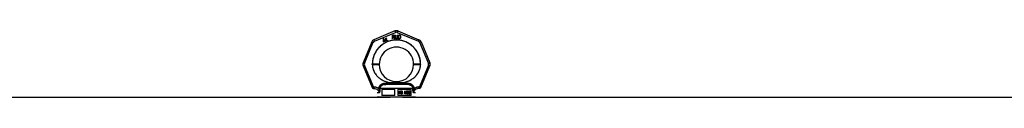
# Model space of a CAD drawing. Header units: millimetres. Extents: x 0 to 420, y 0 to 297.
# Tile 17 of 34: x 87 to 120.43, y 248.73 to 250.99. Entities that reach past the tile are written whole.
import ezdxf

# ---------------------------------------------------------------- set-up
doc = ezdxf.new("R2010")
doc.units = ezdxf.units.MM
doc.header["$LTSCALE"] = 23.1
doc.layers.get('0').update_dxf_attribs({"linetype": 'CONTINUOUS'})
doc.layers.add('001-M31079-X02', color=7, linetype='CONTINUOUS')

msp = doc.modelspace()

# ---------------------------------------------------------------- linework, layer by layer
at = {"color": 7, "linetype": 'Continuous'}
for p, q in [((64.939, 248.731), (99.584, 248.731)), ((99.634, 248.731), (99.584, 248.731)), ((99.691, 248.73), (99.634, 248.731)), ((100, 248.731), (99.952, 248.731)), ((100, 248.731), (162.556, 248.731))]:
    msp.add_line(p, q, dxfattribs=at)
msp.add_lwpolyline([(99.952, 248.731), (99.898, 248.73), (99.866, 248.73), (99.83, 248.73), (99.795, 248.73), (99.759, 248.73), (99.723, 248.73), (99.691, 248.73)], dxfattribs=at)
at = {"layer": '001-M31079-X02', "color": 9, "linetype": 'Continuous'}
for p, q in [((99.742, 250.982), (99.026, 250.686)), ((99.046, 250.639), (99.762, 250.936)), ((99.822, 250.936), (100.538, 250.639)), ((99.842, 250.982), (100.558, 250.686)), ((98.955, 250.615), (98.659, 249.899)), ((98.707, 249.881), (99.003, 250.597)), ((100.58, 250.597), (100.877, 249.881)), ((100.628, 250.615), (100.925, 249.899)), ((98.659, 249.799), (98.963, 249.064)), ((99.011, 249.087), (98.707, 249.821)), ((98.973, 249.848), (98.973, 249.857)), ((100.877, 249.821), (100.573, 249.087)), ((100.611, 249.857), (100.611, 249.848)), ((100.62, 249.064), (100.925, 249.799)), ((99.373, 249.16), (99.369, 249.197)), ((99.373, 249.16), (99.369, 249.197)), ((100.21, 249.16), (99.373, 249.16)), ((99.622, 249.223), (99.625, 249.186)), ((99.622, 249.223), (99.625, 249.186)), ((99.959, 249.186), (99.962, 249.223)), ((99.962, 249.223), (99.959, 249.186)), ((100.21, 249.16), (100.215, 249.197)), ((99.005, 249.032), (99.006, 249.032)), ((99.011, 249.087), (99.011, 249.033)), ((99.028, 249.087), (99.011, 249.087)), ((99.028, 249.033), (99.011, 249.033)), ((99.028, 249.087), (99.028, 249.033)), ((99.209, 248.877), (99.142, 248.877)), ((99.199, 249.031), (99.199, 249.014)), ((100.351, 249.032), (99.233, 249.032)), ((100.442, 248.877), (100.375, 248.877)), ((100.384, 249.014), (100.385, 249.031)), ((100.555, 249.087), (100.555, 249.033)), ((100.573, 249.087), (100.555, 249.087)), ((100.573, 249.033), (100.555, 249.033)), ((100.573, 249.087), (100.573, 249.033))]:
    msp.add_line(p, q, dxfattribs=at)
at = {"layer": '001-M31079-X02', "color": 7, "linetype": 'Continuous'}
for p, q in [((99.65, 250.845), (99.65, 250.715)), ((99.65, 250.845), (99.702, 250.845)), ((99.663, 250.773), (99.663, 250.715)), ((99.7, 250.773), (99.663, 250.773)), ((99.7, 250.773), (99.717, 250.715)), ((99.713, 250.842), (99.702, 250.845)), ((99.713, 250.842), (99.721, 250.834)), ((99.721, 250.784), (99.713, 250.778)), ((99.732, 250.715), (99.713, 250.778)), ((99.721, 250.834), (99.728, 250.823)), ((99.728, 250.795), (99.721, 250.784)), ((99.728, 250.823), (99.73, 250.814)), ((99.73, 250.803), (99.728, 250.795)), ((99.73, 250.814), (99.73, 250.803)), ((99.75, 250.845), (99.75, 250.759)), ((99.75, 250.845), (99.763, 250.845)), ((99.763, 250.845), (99.763, 250.759)), ((99.815, 250.845), (99.815, 250.759)), ((99.815, 250.845), (99.828, 250.845)), ((99.828, 250.845), (99.828, 250.759)), ((99.845, 250.845), (99.845, 250.715)), ((99.845, 250.845), (99.897, 250.845)), ((99.908, 250.842), (99.897, 250.845)), ((99.908, 250.842), (99.916, 250.836)), ((99.916, 250.836), (99.925, 250.825)), ((99.925, 250.825), (99.929, 250.814)), ((99.932, 250.801), (99.929, 250.814)), ((99.932, 250.801), (99.932, 250.759)), ((99.345, 250.719), (99.338, 250.629)), ((99.338, 250.629), (99.346, 250.614)), ((99.357, 250.726), (99.345, 250.719)), ((99.346, 250.614), (99.391, 250.64)), ((99.351, 250.636), (99.356, 250.7)), ((99.383, 250.655), (99.351, 250.636)), ((99.356, 250.7), (99.383, 250.655)), ((99.394, 250.661), (99.357, 250.726)), ((99.391, 250.64), (99.409, 250.609)), ((99.413, 250.672), (99.394, 250.661)), ((99.421, 250.658), (99.402, 250.647)), ((99.422, 250.613), (99.402, 250.647)), ((99.409, 250.609), (99.422, 250.609)), ((99.426, 250.718), (99.411, 250.71)), ((99.411, 250.71), (99.417, 250.7)), ((99.421, 250.658), (99.413, 250.672)), ((99.424, 250.743), (99.415, 250.737)), ((99.415, 250.737), (99.426, 250.718)), ((99.432, 250.709), (99.417, 250.7)), ((99.435, 250.724), (99.424, 250.743)), ((99.432, 250.709), (99.459, 250.661)), ((99.456, 250.736), (99.435, 250.724)), ((99.441, 250.714), (99.462, 250.726)), ((99.466, 250.671), (99.441, 250.714)), ((99.456, 250.736), (99.462, 250.726)), ((99.459, 250.661), (99.469, 250.653)), ((99.466, 250.671), (99.472, 250.665)), ((99.469, 250.653), (99.477, 250.652)), ((99.48, 250.663), (99.472, 250.665)), ((99.477, 250.652), (99.484, 250.653)), ((99.491, 250.666), (99.48, 250.663)), ((99.497, 250.657), (99.484, 250.653)), ((99.491, 250.666), (99.497, 250.657)), ((99.663, 250.715), (99.65, 250.715)), ((99.732, 250.715), (99.717, 250.715)), ((99.75, 250.759), (99.752, 250.745)), ((99.752, 250.745), (99.756, 250.734)), ((99.756, 250.734), (99.765, 250.723)), ((99.763, 250.759), (99.765, 250.748)), ((99.765, 250.748), (99.769, 250.74)), ((99.765, 250.723), (99.773, 250.718)), ((99.769, 250.74), (99.776, 250.734)), ((99.784, 250.715), (99.773, 250.718)), ((99.784, 250.731), (99.776, 250.734)), ((99.784, 250.731), (99.793, 250.731)), ((99.793, 250.715), (99.784, 250.715)), ((99.802, 250.734), (99.793, 250.731)), ((99.804, 250.718), (99.793, 250.715)), ((99.808, 250.74), (99.802, 250.734)), ((99.812, 250.723), (99.804, 250.718)), ((99.812, 250.748), (99.808, 250.74)), ((99.815, 250.759), (99.812, 250.748)), ((99.821, 250.734), (99.812, 250.723)), ((99.825, 250.745), (99.821, 250.734)), ((99.825, 250.745), (99.828, 250.759)), ((99.897, 250.715), (99.845, 250.715)), ((99.908, 250.718), (99.897, 250.715)), ((99.916, 250.723), (99.908, 250.718)), ((99.925, 250.734), (99.916, 250.723)), ((99.929, 250.745), (99.925, 250.734)), ((99.929, 250.745), (99.932, 250.759)), ((99.199, 249.031), (99.199, 249.014)), ((100.384, 249.014), (100.384, 249.013)), ((100.385, 249.031), (100.385, 249.014))]:
    msp.add_line(p, q, dxfattribs=at)
at = {"layer": '001-M31079-X02', "color": 6, "linetype": 'Continuous'}
for p, q in [((99.663, 250.789), (99.663, 250.831)), ((99.704, 250.831), (99.663, 250.831)), ((99.704, 250.789), (99.663, 250.789)), ((99.704, 250.831), (99.711, 250.828)), ((99.711, 250.792), (99.704, 250.789)), ((99.711, 250.828), (99.715, 250.823)), ((99.715, 250.798), (99.711, 250.792)), ((99.715, 250.823), (99.717, 250.814)), ((99.717, 250.806), (99.715, 250.798)), ((99.717, 250.814), (99.717, 250.806)), ((99.858, 250.731), (99.858, 250.828)), ((99.897, 250.828), (99.858, 250.828)), ((99.897, 250.828), (99.906, 250.825)), ((99.906, 250.825), (99.912, 250.82)), ((99.912, 250.82), (99.916, 250.812)), ((99.916, 250.812), (99.919, 250.801)), ((99.919, 250.801), (99.919, 250.759)), ((99.897, 250.731), (99.858, 250.731)), ((99.906, 250.734), (99.897, 250.731)), ((99.912, 250.74), (99.906, 250.734)), ((99.916, 250.748), (99.912, 250.74)), ((99.919, 250.759), (99.916, 250.748)), ((99.233, 249.032), (99.233, 249.015)), ((99.291, 248.991), (99.291, 248.796)), ((99.74, 248.991), (99.291, 248.991)), ((99.74, 248.796), (99.291, 248.796)), ((99.74, 248.796), (99.74, 248.991)), ((99.844, 248.991), (99.844, 248.796)), ((100.293, 248.991), (99.844, 248.991)), ((100.293, 248.796), (99.844, 248.796)), ((99.89, 248.849), (99.89, 248.94)), ((99.89, 248.94), (99.925, 248.94)), ((99.901, 248.849), (99.89, 248.849)), ((99.893, 248.849), (99.893, 248.94)), ((99.898, 248.93), (99.898, 248.901)), ((99.927, 248.93), (99.898, 248.93)), ((99.898, 248.901), (99.927, 248.901)), ((99.898, 248.89), (99.898, 248.849)), ((99.924, 248.89), (99.898, 248.89)), ((99.901, 248.901), (99.901, 248.93)), ((99.901, 248.89), (99.901, 248.849)), ((99.921, 248.89), (99.932, 248.849)), ((99.929, 248.938), (99.922, 248.94)), ((99.924, 248.93), (99.928, 248.928)), ((99.928, 248.903), (99.924, 248.901)), ((99.924, 248.89), (99.935, 248.849)), ((99.932, 248.938), (99.925, 248.94)), ((99.927, 248.93), (99.931, 248.928)), ((99.931, 248.903), (99.927, 248.901)), ((99.928, 248.928), (99.93, 248.924)), ((99.931, 248.928), (99.928, 248.928)), ((99.93, 248.907), (99.928, 248.903)), ((99.931, 248.903), (99.928, 248.903)), ((99.934, 248.932), (99.929, 248.938)), ((99.932, 248.938), (99.929, 248.938)), ((99.929, 248.893), (99.934, 248.897)), ((99.941, 248.849), (99.929, 248.893)), ((99.932, 248.893), (99.929, 248.893)), ((99.93, 248.924), (99.932, 248.919)), ((99.933, 248.924), (99.93, 248.924)), ((99.932, 248.913), (99.93, 248.907)), ((99.933, 248.907), (99.93, 248.907)), ((99.931, 248.928), (99.933, 248.924)), ((99.933, 248.907), (99.931, 248.903)), ((99.937, 248.932), (99.932, 248.938)), ((99.932, 248.913), (99.932, 248.919)), ((99.935, 248.919), (99.932, 248.919)), ((99.935, 248.913), (99.932, 248.913)), ((99.932, 248.893), (99.937, 248.897)), ((99.944, 248.849), (99.932, 248.893)), ((99.944, 248.849), (99.932, 248.849)), ((99.933, 248.924), (99.935, 248.919)), ((99.935, 248.913), (99.933, 248.907)), ((99.938, 248.924), (99.934, 248.932)), ((99.937, 248.932), (99.934, 248.932)), ((99.934, 248.897), (99.938, 248.905)), ((99.937, 248.897), (99.934, 248.897)), ((99.935, 248.919), (99.935, 248.913)), ((99.941, 248.924), (99.937, 248.932)), ((99.937, 248.897), (99.941, 248.905)), ((99.94, 248.919), (99.938, 248.924)), ((99.941, 248.924), (99.938, 248.924)), ((99.938, 248.905), (99.94, 248.911)), ((99.941, 248.905), (99.938, 248.905)), ((99.94, 248.919), (99.94, 248.911)), ((99.943, 248.919), (99.94, 248.919)), ((99.943, 248.911), (99.94, 248.911)), ((99.943, 248.919), (99.941, 248.924)), ((99.941, 248.905), (99.943, 248.911)), ((99.943, 248.919), (99.943, 248.911)), ((99.952, 248.874), (99.953, 248.866)), ((99.963, 248.874), (99.952, 248.874)), ((99.953, 248.866), (99.957, 248.857)), ((99.956, 248.866), (99.953, 248.866)), ((99.955, 248.874), (99.956, 248.866)), ((99.957, 248.926), (99.956, 248.919)), ((99.956, 248.911), (99.956, 248.919)), ((99.959, 248.919), (99.956, 248.919)), ((99.956, 248.911), (99.957, 248.903)), ((99.959, 248.911), (99.956, 248.911)), ((99.956, 248.866), (99.96, 248.857)), ((99.963, 248.934), (99.957, 248.926)), ((99.96, 248.926), (99.957, 248.926)), ((99.957, 248.903), (99.963, 248.895)), ((99.96, 248.903), (99.957, 248.903)), ((99.957, 248.857), (99.964, 248.851)), ((99.96, 248.857), (99.957, 248.857)), ((99.96, 248.926), (99.959, 248.919)), ((99.959, 248.919), (99.959, 248.911)), ((99.959, 248.911), (99.96, 248.903)), ((99.966, 248.934), (99.96, 248.926)), ((99.96, 248.903), (99.966, 248.895)), ((99.961, 248.868), (99.96, 248.874)), ((99.96, 248.857), (99.967, 248.851)), ((99.965, 248.862), (99.961, 248.868)), ((99.964, 248.868), (99.961, 248.868)), ((99.968, 248.938), (99.963, 248.934)), ((99.966, 248.934), (99.963, 248.934)), ((99.963, 248.895), (99.968, 248.891)), ((99.966, 248.895), (99.963, 248.895)), ((99.964, 248.868), (99.963, 248.874)), ((99.964, 248.917), (99.965, 248.922)), ((99.964, 248.917), (99.964, 248.913)), ((99.967, 248.917), (99.964, 248.917)), ((99.965, 248.907), (99.964, 248.913)), ((99.967, 248.913), (99.964, 248.913)), ((99.968, 248.862), (99.964, 248.868)), ((99.964, 248.851), (99.971, 248.849)), ((99.967, 248.851), (99.964, 248.851)), ((99.965, 248.922), (99.969, 248.926)), ((99.968, 248.922), (99.965, 248.922)), ((99.969, 248.903), (99.965, 248.907)), ((99.968, 248.907), (99.965, 248.907)), ((99.971, 248.86), (99.965, 248.862)), ((99.968, 248.862), (99.965, 248.862)), ((99.971, 248.938), (99.966, 248.934)), ((99.966, 248.895), (99.971, 248.891)), ((99.967, 248.917), (99.968, 248.922)), ((99.967, 248.913), (99.967, 248.917)), ((99.968, 248.907), (99.967, 248.913)), ((99.967, 248.851), (99.974, 248.849)), ((99.973, 248.94), (99.968, 248.938)), ((99.971, 248.938), (99.968, 248.938)), ((99.968, 248.922), (99.972, 248.926)), ((99.972, 248.903), (99.968, 248.907)), ((99.968, 248.891), (99.973, 248.89)), ((99.971, 248.891), (99.968, 248.891)), ((99.974, 248.86), (99.968, 248.862)), ((99.969, 248.926), (99.973, 248.928)), ((99.972, 248.926), (99.969, 248.926)), ((99.973, 248.901), (99.969, 248.903)), ((99.972, 248.903), (99.969, 248.903)), ((99.976, 248.94), (99.971, 248.938)), ((99.971, 248.891), (99.976, 248.89)), ((99.984, 248.86), (99.971, 248.86)), ((99.984, 248.849), (99.971, 248.849)), ((99.972, 248.926), (99.976, 248.928)), ((99.976, 248.901), (99.972, 248.903)), ((99.983, 248.94), (99.973, 248.94)), ((99.984, 248.928), (99.973, 248.928)), ((99.984, 248.901), (99.973, 248.901)), ((99.984, 248.89), (99.973, 248.89)), ((99.987, 248.938), (99.98, 248.94)), ((99.981, 248.928), (99.985, 248.926)), ((99.988, 248.899), (99.981, 248.901)), ((99.981, 248.89), (99.987, 248.888)), ((99.987, 248.862), (99.981, 248.86)), ((99.981, 248.849), (99.988, 248.851)), ((99.99, 248.938), (99.983, 248.94)), ((99.984, 248.928), (99.988, 248.926)), ((99.991, 248.899), (99.984, 248.901)), ((99.984, 248.89), (99.99, 248.888)), ((99.99, 248.862), (99.984, 248.86)), ((99.984, 248.849), (99.991, 248.851)), ((99.985, 248.926), (99.988, 248.922)), ((99.988, 248.926), (99.985, 248.926)), ((99.992, 248.932), (99.987, 248.938)), ((99.99, 248.938), (99.987, 248.938)), ((99.987, 248.888), (99.991, 248.884)), ((99.99, 248.888), (99.987, 248.888)), ((99.991, 248.866), (99.987, 248.862)), ((99.99, 248.862), (99.987, 248.862)), ((99.988, 248.926), (99.991, 248.922)), ((99.988, 248.922), (99.989, 248.919)), ((99.991, 248.922), (99.988, 248.922)), ((99.994, 248.895), (99.988, 248.899)), ((99.991, 248.899), (99.988, 248.899)), ((99.988, 248.851), (99.994, 248.855)), ((99.991, 248.851), (99.988, 248.851)), ((99.989, 248.919), (100.001, 248.919)), ((99.995, 248.932), (99.99, 248.938)), ((99.99, 248.888), (99.994, 248.884)), ((99.994, 248.866), (99.99, 248.862)), ((99.991, 248.922), (99.992, 248.919)), ((99.997, 248.895), (99.991, 248.899)), ((99.991, 248.884), (99.994, 248.878)), ((99.994, 248.884), (99.991, 248.884)), ((99.994, 248.872), (99.991, 248.866)), ((99.994, 248.866), (99.991, 248.866)), ((99.991, 248.851), (99.997, 248.855)), ((99.996, 248.924), (99.992, 248.932)), ((99.995, 248.932), (99.992, 248.932)), ((99.999, 248.888), (99.994, 248.895)), ((99.997, 248.895), (99.994, 248.895)), ((99.994, 248.884), (99.997, 248.878)), ((99.994, 248.872), (99.994, 248.878)), ((99.997, 248.878), (99.994, 248.878)), ((99.997, 248.872), (99.994, 248.866)), ((99.997, 248.872), (99.994, 248.872)), ((99.994, 248.855), (99.999, 248.862)), ((99.997, 248.855), (99.994, 248.855)), ((99.999, 248.924), (99.995, 248.932)), ((99.998, 248.919), (99.996, 248.924)), ((99.999, 248.924), (99.996, 248.924)), ((100.002, 248.888), (99.997, 248.895)), ((99.997, 248.878), (99.997, 248.872)), ((99.997, 248.855), (100.002, 248.862)), ((100.001, 248.919), (99.999, 248.924)), ((100.002, 248.88), (99.999, 248.888)), ((100.002, 248.888), (99.999, 248.888)), ((99.999, 248.862), (100.002, 248.87)), ((100.002, 248.862), (99.999, 248.862)), ((100.005, 248.88), (100.002, 248.888)), ((100.002, 248.88), (100.002, 248.87)), ((100.005, 248.88), (100.002, 248.88)), ((100.002, 248.862), (100.005, 248.87)), ((100.005, 248.87), (100.002, 248.87)), ((100.005, 248.87), (100.005, 248.88)), ((100.077, 248.849), (100.077, 248.94)), ((100.092, 248.94), (100.077, 248.94)), ((100.088, 248.849), (100.077, 248.849)), ((100.08, 248.94), (100.08, 248.849)), ((100.085, 248.921), (100.085, 248.849)), ((100.085, 248.921), (100.104, 248.849)), ((100.088, 248.921), (100.085, 248.921)), ((100.088, 248.849), (100.088, 248.921)), ((100.088, 248.921), (100.107, 248.849)), ((100.109, 248.859), (100.089, 248.94)), ((100.112, 248.859), (100.092, 248.94)), ((100.118, 248.849), (100.104, 248.849)), ((100.129, 248.94), (100.109, 248.859)), ((100.112, 248.859), (100.109, 248.859)), ((100.132, 248.94), (100.112, 248.859)), ((100.115, 248.849), (100.133, 248.921)), ((100.118, 248.849), (100.136, 248.921)), ((100.144, 248.94), (100.129, 248.94)), ((100.133, 248.849), (100.133, 248.921)), ((100.136, 248.921), (100.133, 248.921)), ((100.144, 248.849), (100.133, 248.849)), ((100.136, 248.921), (100.136, 248.849)), ((100.141, 248.94), (100.141, 248.849)), ((100.144, 248.849), (100.144, 248.94)), ((100.152, 248.87), (100.154, 248.864)), ((100.162, 248.87), (100.152, 248.87)), ((100.155, 248.926), (100.154, 248.919)), ((100.163, 248.919), (100.154, 248.919)), ((100.154, 248.864), (100.156, 248.859)), ((100.157, 248.864), (100.154, 248.864)), ((100.16, 248.934), (100.155, 248.926)), ((100.158, 248.926), (100.155, 248.926)), ((100.155, 248.87), (100.157, 248.864)), ((100.156, 248.859), (100.16, 248.855)), ((100.159, 248.859), (100.156, 248.859)), ((100.158, 248.926), (100.157, 248.919)), ((100.157, 248.864), (100.159, 248.859)), ((100.163, 248.934), (100.158, 248.926)), ((100.16, 248.866), (100.159, 248.87)), ((100.159, 248.859), (100.163, 248.855)), ((100.166, 248.938), (100.16, 248.934)), ((100.163, 248.934), (100.16, 248.934)), ((100.16, 248.919), (100.163, 248.924)), ((100.163, 248.862), (100.16, 248.866)), ((100.163, 248.866), (100.16, 248.866)), ((100.16, 248.855), (100.166, 248.851)), ((100.163, 248.855), (100.16, 248.855)), ((100.163, 248.866), (100.162, 248.87)), ((100.169, 248.938), (100.163, 248.934)), ((100.163, 248.924), (100.167, 248.928)), ((100.163, 248.919), (100.166, 248.924)), ((100.166, 248.924), (100.163, 248.924)), ((100.166, 248.862), (100.163, 248.866)), ((100.166, 248.86), (100.163, 248.862)), ((100.166, 248.862), (100.163, 248.862)), ((100.163, 248.855), (100.169, 248.851)), ((100.175, 248.94), (100.166, 248.938)), ((100.169, 248.938), (100.166, 248.938)), ((100.166, 248.924), (100.17, 248.928)), ((100.169, 248.86), (100.166, 248.862)), ((100.172, 248.859), (100.166, 248.86)), ((100.169, 248.86), (100.166, 248.86)), ((100.166, 248.851), (100.171, 248.849)), ((100.169, 248.851), (100.166, 248.851)), ((100.167, 248.928), (100.174, 248.93)), ((100.17, 248.928), (100.167, 248.928)), ((100.178, 248.94), (100.169, 248.938)), ((100.175, 248.859), (100.169, 248.86)), ((100.169, 248.851), (100.174, 248.849)), ((100.17, 248.928), (100.177, 248.93)), ((100.185, 248.849), (100.171, 248.849)), ((100.184, 248.859), (100.172, 248.859)), ((100.182, 248.93), (100.174, 248.93)), ((100.174, 248.891), (100.174, 248.899)), ((100.182, 248.899), (100.174, 248.899)), ((100.182, 248.891), (100.174, 248.891)), ((100.181, 248.94), (100.175, 248.94)), ((100.177, 248.899), (100.177, 248.891)), ((100.187, 248.938), (100.178, 248.94)), ((100.179, 248.93), (100.186, 248.928)), ((100.187, 248.903), (100.179, 248.899)), ((100.179, 248.891), (100.187, 248.89)), ((100.19, 248.938), (100.181, 248.94)), ((100.187, 248.86), (100.181, 248.859)), ((100.182, 248.93), (100.189, 248.928)), ((100.19, 248.903), (100.182, 248.899)), ((100.182, 248.891), (100.19, 248.89)), ((100.182, 248.849), (100.187, 248.851)), ((100.19, 248.86), (100.184, 248.859)), ((100.185, 248.849), (100.19, 248.851)), ((100.186, 248.928), (100.19, 248.924)), ((100.189, 248.928), (100.186, 248.928)), ((100.193, 248.934), (100.187, 248.938)), ((100.19, 248.938), (100.187, 248.938)), ((100.19, 248.907), (100.187, 248.903)), ((100.19, 248.903), (100.187, 248.903)), ((100.187, 248.89), (100.191, 248.886)), ((100.19, 248.89), (100.187, 248.89)), ((100.19, 248.862), (100.187, 248.86)), ((100.19, 248.86), (100.187, 248.86)), ((100.187, 248.851), (100.193, 248.855)), ((100.19, 248.851), (100.187, 248.851)), ((100.189, 248.928), (100.193, 248.924)), ((100.196, 248.934), (100.19, 248.938)), ((100.19, 248.924), (100.193, 248.919)), ((100.193, 248.924), (100.19, 248.924)), ((100.193, 248.915), (100.19, 248.907)), ((100.193, 248.907), (100.19, 248.903)), ((100.193, 248.907), (100.19, 248.907)), ((100.19, 248.895), (100.195, 248.901)), ((100.197, 248.891), (100.19, 248.895)), ((100.193, 248.895), (100.19, 248.895)), ((100.19, 248.89), (100.194, 248.886)), ((100.193, 248.866), (100.19, 248.862)), ((100.193, 248.862), (100.19, 248.86)), ((100.193, 248.862), (100.19, 248.862)), ((100.19, 248.851), (100.196, 248.855)), ((100.191, 248.886), (100.194, 248.878)), ((100.194, 248.886), (100.191, 248.886)), ((100.198, 248.926), (100.193, 248.934)), ((100.196, 248.934), (100.193, 248.934)), ((100.193, 248.924), (100.196, 248.919)), ((100.193, 248.915), (100.193, 248.919)), ((100.196, 248.919), (100.193, 248.919)), ((100.196, 248.915), (100.193, 248.907)), ((100.196, 248.915), (100.193, 248.915)), ((100.193, 248.895), (100.198, 248.901)), ((100.2, 248.891), (100.193, 248.895)), ((100.194, 248.87), (100.193, 248.866)), ((100.196, 248.866), (100.193, 248.862)), ((100.196, 248.866), (100.193, 248.866)), ((100.193, 248.855), (100.197, 248.859)), ((100.196, 248.855), (100.193, 248.855)), ((100.194, 248.886), (100.197, 248.878)), ((100.194, 248.87), (100.194, 248.878)), ((100.197, 248.878), (100.194, 248.878)), ((100.197, 248.87), (100.194, 248.87)), ((100.195, 248.901), (100.198, 248.907)), ((100.198, 248.901), (100.195, 248.901)), ((100.201, 248.926), (100.196, 248.934)), ((100.196, 248.919), (100.196, 248.915)), ((100.197, 248.87), (100.196, 248.866)), ((100.196, 248.855), (100.2, 248.859)), ((100.199, 248.886), (100.197, 248.891)), ((100.2, 248.891), (100.197, 248.891)), ((100.197, 248.878), (100.197, 248.87)), ((100.197, 248.859), (100.199, 248.864)), ((100.2, 248.859), (100.197, 248.859)), ((100.199, 248.919), (100.198, 248.926)), ((100.201, 248.926), (100.198, 248.926)), ((100.198, 248.907), (100.199, 248.915)), ((100.198, 248.901), (100.201, 248.907)), ((100.201, 248.907), (100.198, 248.907)), ((100.199, 248.919), (100.199, 248.915)), ((100.202, 248.919), (100.199, 248.919)), ((100.202, 248.915), (100.199, 248.915)), ((100.201, 248.878), (100.199, 248.886)), ((100.202, 248.886), (100.199, 248.886)), ((100.199, 248.864), (100.201, 248.87)), ((100.199, 248.864), (100.202, 248.864)), ((100.202, 248.886), (100.2, 248.891)), ((100.2, 248.859), (100.202, 248.864)), ((100.202, 248.919), (100.201, 248.926)), ((100.201, 248.907), (100.202, 248.915)), ((100.201, 248.878), (100.201, 248.87)), ((100.204, 248.878), (100.201, 248.878)), ((100.204, 248.87), (100.201, 248.87)), ((100.202, 248.915), (100.202, 248.919)), ((100.204, 248.878), (100.202, 248.886)), ((100.202, 248.864), (100.204, 248.87)), ((100.204, 248.87), (100.204, 248.878)), ((100.213, 248.915), (100.211, 248.901)), ((100.211, 248.888), (100.211, 248.901)), ((100.214, 248.901), (100.211, 248.901)), ((100.211, 248.888), (100.213, 248.874)), ((100.214, 248.888), (100.211, 248.888)), ((100.215, 248.924), (100.213, 248.915)), ((100.216, 248.915), (100.213, 248.915)), ((100.213, 248.874), (100.215, 248.864)), ((100.216, 248.874), (100.213, 248.874)), ((100.216, 248.915), (100.214, 248.901)), ((100.214, 248.901), (100.214, 248.888)), ((100.214, 248.888), (100.216, 248.874)), ((100.22, 248.932), (100.215, 248.924)), ((100.218, 248.924), (100.215, 248.924)), ((100.215, 248.864), (100.22, 248.857)), ((100.218, 248.864), (100.215, 248.864)), ((100.218, 248.924), (100.216, 248.915)), ((100.216, 248.874), (100.218, 248.864)), ((100.223, 248.932), (100.218, 248.924)), ((100.218, 248.901), (100.22, 248.913)), ((100.226, 248.905), (100.218, 248.897)), ((100.218, 248.901), (100.218, 248.897)), ((100.221, 248.901), (100.218, 248.901)), ((100.221, 248.897), (100.218, 248.897)), ((100.218, 248.864), (100.223, 248.857)), ((100.226, 248.938), (100.22, 248.932)), ((100.223, 248.932), (100.22, 248.932)), ((100.22, 248.913), (100.221, 248.919)), ((100.223, 248.913), (100.22, 248.913)), ((100.22, 248.882), (100.221, 248.888)), ((100.22, 248.882), (100.22, 248.876)), ((100.223, 248.882), (100.22, 248.882)), ((100.221, 248.87), (100.22, 248.876)), ((100.223, 248.876), (100.22, 248.876)), ((100.22, 248.857), (100.226, 248.851)), ((100.223, 248.857), (100.22, 248.857)), ((100.221, 248.919), (100.224, 248.924)), ((100.224, 248.919), (100.221, 248.919)), ((100.221, 248.901), (100.223, 248.913)), ((100.229, 248.905), (100.221, 248.897)), ((100.221, 248.897), (100.221, 248.901)), ((100.221, 248.888), (100.224, 248.891)), ((100.224, 248.888), (100.221, 248.888)), ((100.224, 248.864), (100.221, 248.87)), ((100.224, 248.87), (100.221, 248.87)), ((100.229, 248.938), (100.223, 248.932)), ((100.223, 248.913), (100.224, 248.919)), ((100.223, 248.882), (100.224, 248.888)), ((100.223, 248.876), (100.223, 248.882)), ((100.224, 248.87), (100.223, 248.876)), ((100.223, 248.857), (100.229, 248.851)), ((100.224, 248.924), (100.228, 248.928)), ((100.224, 248.919), (100.227, 248.924)), ((100.227, 248.924), (100.224, 248.924)), ((100.224, 248.891), (100.228, 248.895)), ((100.224, 248.888), (100.227, 248.891)), ((100.227, 248.891), (100.224, 248.891)), ((100.227, 248.864), (100.224, 248.87)), ((100.228, 248.86), (100.224, 248.864)), ((100.227, 248.864), (100.224, 248.864)), ((100.233, 248.94), (100.226, 248.938)), ((100.229, 248.938), (100.226, 248.938)), ((100.233, 248.907), (100.226, 248.905)), ((100.229, 248.905), (100.226, 248.905)), ((100.226, 248.851), (100.233, 248.849)), ((100.229, 248.851), (100.226, 248.851)), ((100.227, 248.924), (100.231, 248.928)), ((100.227, 248.891), (100.231, 248.895)), ((100.231, 248.86), (100.227, 248.864)), ((100.228, 248.928), (100.232, 248.93)), ((100.231, 248.928), (100.228, 248.928)), ((100.228, 248.895), (100.232, 248.897)), ((100.231, 248.895), (100.228, 248.895)), ((100.232, 248.859), (100.228, 248.86)), ((100.231, 248.86), (100.228, 248.86)), ((100.236, 248.94), (100.229, 248.938)), ((100.236, 248.907), (100.229, 248.905)), ((100.229, 248.851), (100.236, 248.849)), ((100.231, 248.928), (100.235, 248.93)), ((100.231, 248.895), (100.235, 248.897)), ((100.235, 248.859), (100.231, 248.86)), ((100.243, 248.93), (100.232, 248.93)), ((100.244, 248.897), (100.232, 248.897)), ((100.244, 248.859), (100.232, 248.859)), ((100.241, 248.94), (100.233, 248.94)), ((100.243, 248.907), (100.233, 248.907)), ((100.243, 248.849), (100.233, 248.849)), ((100.245, 248.938), (100.238, 248.94)), ((100.24, 248.93), (100.244, 248.928)), ((100.246, 248.905), (100.24, 248.907)), ((100.24, 248.849), (100.246, 248.851)), ((100.248, 248.938), (100.241, 248.94)), ((100.241, 248.897), (100.245, 248.895)), ((100.245, 248.86), (100.241, 248.859)), ((100.243, 248.93), (100.247, 248.928)), ((100.249, 248.905), (100.243, 248.907)), ((100.243, 248.849), (100.249, 248.851)), ((100.244, 248.928), (100.248, 248.924)), ((100.247, 248.928), (100.244, 248.928)), ((100.244, 248.897), (100.248, 248.895)), ((100.248, 248.86), (100.244, 248.859)), ((100.252, 248.932), (100.245, 248.938)), ((100.248, 248.938), (100.245, 248.938)), ((100.245, 248.895), (100.249, 248.891)), ((100.248, 248.895), (100.245, 248.895)), ((100.249, 248.864), (100.245, 248.86)), ((100.248, 248.86), (100.245, 248.86)), ((100.253, 248.899), (100.246, 248.905)), ((100.249, 248.905), (100.246, 248.905)), ((100.246, 248.851), (100.253, 248.857)), ((100.249, 248.851), (100.246, 248.851)), ((100.247, 248.928), (100.251, 248.924)), ((100.255, 248.932), (100.248, 248.938)), ((100.248, 248.924), (100.25, 248.919)), ((100.251, 248.924), (100.248, 248.924)), ((100.248, 248.895), (100.252, 248.891)), ((100.252, 248.864), (100.248, 248.86)), ((100.256, 248.899), (100.249, 248.905)), ((100.249, 248.891), (100.252, 248.888)), ((100.252, 248.891), (100.249, 248.891)), ((100.252, 248.87), (100.249, 248.864)), ((100.252, 248.864), (100.249, 248.864)), ((100.249, 248.851), (100.256, 248.857)), ((100.26, 248.919), (100.25, 248.919)), ((100.251, 248.924), (100.253, 248.919)), ((100.256, 248.924), (100.252, 248.932)), ((100.255, 248.932), (100.252, 248.932)), ((100.252, 248.891), (100.255, 248.888)), ((100.252, 248.888), (100.253, 248.882)), ((100.255, 248.888), (100.252, 248.888)), ((100.253, 248.876), (100.252, 248.87)), ((100.255, 248.87), (100.252, 248.864)), ((100.255, 248.87), (100.252, 248.87)), ((100.257, 248.893), (100.253, 248.899)), ((100.253, 248.899), (100.256, 248.899)), ((100.253, 248.876), (100.253, 248.882)), ((100.253, 248.882), (100.256, 248.882)), ((100.256, 248.876), (100.253, 248.876)), ((100.253, 248.857), (100.257, 248.864)), ((100.256, 248.857), (100.253, 248.857)), ((100.259, 248.924), (100.255, 248.932)), ((100.255, 248.888), (100.256, 248.882)), ((100.256, 248.876), (100.255, 248.87)), ((100.257, 248.919), (100.256, 248.924)), ((100.259, 248.924), (100.256, 248.924)), ((100.26, 248.893), (100.256, 248.899)), ((100.256, 248.882), (100.256, 248.876)), ((100.256, 248.857), (100.26, 248.864)), ((100.26, 248.884), (100.257, 248.893)), ((100.26, 248.893), (100.257, 248.893)), ((100.257, 248.864), (100.26, 248.874)), ((100.26, 248.864), (100.257, 248.864)), ((100.26, 248.919), (100.259, 248.924)), ((100.263, 248.884), (100.26, 248.893)), ((100.26, 248.884), (100.26, 248.874)), ((100.263, 248.884), (100.26, 248.884)), ((100.26, 248.864), (100.263, 248.874)), ((100.263, 248.874), (100.26, 248.874)), ((100.263, 248.874), (100.263, 248.884)), ((100.293, 248.796), (100.293, 248.991)), ((100.351, 249.032), (100.351, 249.015)), ((100.442, 248.731), (99.142, 248.731))]:
    msp.add_line(p, q, dxfattribs=at)
at = {"layer": '001-M31079-X02', "color": 9, "linetype": 'Continuous'}
for points in [[(99.009, 249.033), (99.008, 249.033), (99.007, 249.033), (99.006, 249.033), (99.006, 249.032), (99.005, 249.032), (99.005, 249.032)], [(99.006, 249.033), (99.007, 249.033), (99.008, 249.033), (99.009, 249.033), (99.011, 249.033)], [(100.573, 249.033), (100.575, 249.033), (100.576, 249.033), (100.577, 249.033), (100.578, 249.033), (100.578, 249.032), (100.579, 249.032), (100.579, 249.032), (100.579, 249.032), (100.578, 249.032)], [(100.578, 249.033), (100.577, 249.033), (100.576, 249.033), (100.575, 249.033)]]:
    msp.add_lwpolyline(points, dxfattribs=at)
for centre, radius, start, end in [((99.792, 250.862), 0.13, 67.5, 112.5), ((99.792, 250.864), 0.078, 67.5029, 112.4971), ((99.076, 250.566), 0.13, 112.5, 157.5), ((99.076, 250.567), 0.078, 112.5028, 157.4972), ((100.508, 250.567), 0.078, 22.5029, 67.4971), ((100.508, 250.566), 0.13, 22.5, 67.5), ((98.779, 249.849), 0.13, 157.5, 202.5), ((98.779, 249.851), 0.078, 157.5028, 202.4972), ((99.792, 249.849), 0.585, 180.6298, 359.3702), ((100.805, 249.851), 0.078, 337.5028, 22.4972), ((100.805, 249.849), 0.13, 337.5, 22.5), ((99.792, 320.886), 71.663, 269.86427, 270.13573), ((99.011, 249.085), 0.052, 202.5, 270), ((100.573, 249.085), 0.052, 270, 337.5)]:
    msp.add_arc(centre, radius, start, end, dxfattribs=at)
at = {"layer": '001-M31079-X02', "color": 7, "linetype": 'Continuous'}
for centre, radius, start, end in [((99.792, 250.864), 0.078, 67.4994, 112.5015), ((99.792, 249.857), 0.819, 0, 180)]:
    msp.add_arc(centre, radius, start, end, dxfattribs=at)
at = {"layer": '001-M31079-X02', "color": 6, "linetype": 'Continuous'}
msp.add_arc((99.792, 249.849), 0.585, 359.3702, 180.6298, dxfattribs=at)
at = {"layer": '001-M31079-X02', "color": 9, "linetype": 'Continuous'}
for points, knots in [([(99.742, 250.982), (99.748, 250.985), (99.748, 250.964), (99.756, 250.952), (99.76, 250.941), (99.762, 250.936)], [0, 0, 0, 0, 0.355245, 0.655839, 1, 1, 1, 1]), ([(99.822, 250.936), (99.824, 250.941), (99.828, 250.952), (99.836, 250.964), (99.836, 250.985), (99.842, 250.982)], [0, 0, 0, 0, 0.344155, 0.644752, 1, 1, 1, 1]), ([(98.955, 250.615), (98.958, 250.621), (98.973, 250.607), (98.987, 250.604), (98.998, 250.599), (99.003, 250.597)], [0, 0, 0, 0, 0.356836, 0.657346, 1, 1, 1, 1]), ([(100.611, 249.857), (100.611, 249.881), (100.609, 249.93), (100.599, 250.003), (100.582, 250.075), (100.56, 250.145), (100.531, 250.213), (100.496, 250.278), (100.455, 250.339), (100.409, 250.397), (100.359, 250.45), (100.303, 250.498), (100.244, 250.541), (100.18, 250.579), (100.114, 250.611), (100.045, 250.637), (99.974, 250.656), (99.902, 250.67), (99.829, 250.676), (99.755, 250.676), (99.682, 250.67), (99.609, 250.656), (99.539, 250.637), (99.47, 250.611), (99.403, 250.579), (99.34, 250.541), (99.281, 250.498), (99.225, 250.45), (99.174, 250.397), (99.129, 250.339), (99.088, 250.278), (99.053, 250.213), (99.024, 250.145), (99.001, 250.075), (98.985, 250.003), (98.975, 249.93), (98.973, 249.881), (98.973, 249.857)], [0, 0, 0, 0, 0.028575, 0.057156, 0.085737, 0.114317, 0.142895, 0.171472, 0.200048, 0.228622, 0.257194, 0.285764, 0.314333, 0.342901, 0.371466, 0.400031, 0.428594, 0.457157, 0.485719, 0.514281, 0.542844, 0.571406, 0.59997, 0.628534, 0.6571, 0.685667, 0.714236, 0.742807, 0.771379, 0.799953, 0.828529, 0.857106, 0.885684, 0.914264, 0.942844, 0.971426, 1, 1, 1, 1]), ([(99.046, 250.639), (99.043, 250.645), (99.04, 250.656), (99.032, 250.667), (99.031, 250.688), (99.026, 250.686)], [0, 0, 0, 0, 0.344156, 0.644753, 1, 1, 1, 1]), ([(100.558, 250.686), (100.553, 250.688), (100.552, 250.667), (100.544, 250.656), (100.54, 250.645), (100.538, 250.639)], [0, 0, 0, 0, 0.355244, 0.655838, 1, 1, 1, 1]), ([(100.628, 250.615), (100.626, 250.621), (100.611, 250.607), (100.597, 250.605), (100.586, 250.599), (100.58, 250.597)], [0, 0, 0, 0, 0.345047, 0.64686, 1, 1, 1, 1]), ([(98.707, 249.821), (98.701, 249.819), (98.69, 249.815), (98.678, 249.806), (98.656, 249.805), (98.659, 249.799)], [0, 0, 0, 0, 0.340827, 0.641456, 1, 1, 1, 1]), ([(98.707, 249.881), (98.701, 249.883), (98.691, 249.888), (98.677, 249.891), (98.661, 249.905), (98.659, 249.899)], [0, 0, 0, 0, 0.342648, 0.64316, 1, 1, 1, 1]), ([(98.973, 249.857), (98.982, 249.857), (99.001, 249.857), (99.028, 249.857), (99.055, 249.856), (99.08, 249.856), (99.103, 249.856), (99.125, 249.855), (99.145, 249.854), (99.163, 249.854), (99.181, 249.851), (99.207, 249.859), (99.207, 249.849)], [0, 0, 0, 0, 0.119369, 0.238409, 0.35081, 0.456301, 0.557729, 0.651471, 0.737147, 0.812993, 0.878365, 1, 1, 1, 1]), ([(99.207, 249.849), (99.207, 249.854), (99.185, 249.85), (99.171, 249.854), (99.149, 249.854), (99.13, 249.855), (99.108, 249.856), (99.084, 249.856), (99.058, 249.856), (99.03, 249.857), (99.002, 249.857), (98.982, 249.857), (98.973, 249.857)], [0, 0, 0, 0, 0.064618, 0.171322, 0.243001, 0.326173, 0.419655, 0.524401, 0.635352, 0.753163, 0.877698, 1, 1, 1, 1]), ([(98.973, 249.848), (98.973, 249.806), (98.984, 249.721), (99.028, 249.603), (99.095, 249.496), (99.18, 249.406), (99.279, 249.333), (99.388, 249.278), (99.503, 249.242), (99.583, 249.228), (99.622, 249.223)], [0, 0, 0, 0, 0.128514, 0.256351, 0.383132, 0.508688, 0.633005, 0.756182, 0.878418, 1, 1, 1, 1]), ([(99.207, 249.843), (99.207, 249.844), (99.198, 249.844), (99.192, 249.846), (99.18, 249.846), (99.162, 249.847), (99.136, 249.848), (99.099, 249.848), (99.058, 249.848), (99.016, 249.848), (98.987, 249.848), (98.973, 249.848)], [0, 0, 0, 0, 0.017898, 0.072164, 0.114027, 0.165603, 0.29587, 0.455706, 0.634244, 0.819348, 1, 1, 1, 1]), ([(98.973, 249.848), (98.987, 249.848), (99.016, 249.848), (99.058, 249.848), (99.099, 249.848), (99.136, 249.848), (99.162, 249.847), (99.18, 249.846), (99.192, 249.846), (99.198, 249.844), (99.207, 249.844), (99.207, 249.843)], [0, 0, 0, 0, 0.180652, 0.365756, 0.544294, 0.70413, 0.834397, 0.885973, 0.927836, 0.982102, 1, 1, 1, 1]), ([(99.962, 249.223), (100.001, 249.228), (100.08, 249.242), (100.195, 249.278), (100.305, 249.333), (100.404, 249.406), (100.489, 249.496), (100.556, 249.603), (100.599, 249.721), (100.61, 249.806), (100.611, 249.848)], [0, 0, 0, 0, 0.121582, 0.243818, 0.366995, 0.491312, 0.616868, 0.743649, 0.871486, 1, 1, 1, 1]), ([(100.611, 249.857), (100.602, 249.857), (100.583, 249.857), (100.556, 249.857), (100.529, 249.856), (100.504, 249.856), (100.481, 249.856), (100.459, 249.855), (100.439, 249.854), (100.421, 249.854), (100.403, 249.851), (100.377, 249.859), (100.377, 249.849)], [0, 0, 0, 0, 0.119369, 0.238409, 0.350809, 0.456301, 0.557728, 0.651471, 0.737147, 0.812993, 0.878365, 1, 1, 1, 1]), ([(100.377, 249.849), (100.377, 249.854), (100.399, 249.85), (100.413, 249.854), (100.435, 249.854), (100.454, 249.855), (100.476, 249.856), (100.5, 249.856), (100.526, 249.856), (100.554, 249.857), (100.582, 249.857), (100.601, 249.857), (100.611, 249.857)], [0, 0, 0, 0, 0.064619, 0.171323, 0.243002, 0.326174, 0.419656, 0.524402, 0.635352, 0.753164, 0.877698, 1, 1, 1, 1]), ([(100.611, 249.848), (100.597, 249.848), (100.568, 249.848), (100.526, 249.848), (100.485, 249.848), (100.448, 249.848), (100.421, 249.847), (100.404, 249.846), (100.392, 249.846), (100.385, 249.844), (100.377, 249.844), (100.377, 249.843)], [0, 0, 0, 0, 0.180652, 0.365756, 0.544294, 0.70413, 0.834397, 0.885973, 0.927836, 0.982102, 1, 1, 1, 1]), ([(100.377, 249.843), (100.377, 249.844), (100.385, 249.844), (100.392, 249.846), (100.404, 249.846), (100.421, 249.847), (100.448, 249.848), (100.485, 249.848), (100.526, 249.848), (100.568, 249.848), (100.597, 249.848), (100.611, 249.848)], [0, 0, 0, 0, 0.017898, 0.072164, 0.114027, 0.165603, 0.29587, 0.455706, 0.634244, 0.819348, 1, 1, 1, 1]), ([(100.877, 249.881), (100.883, 249.883), (100.893, 249.888), (100.907, 249.891), (100.923, 249.905), (100.925, 249.899)], [0, 0, 0, 0, 0.342657, 0.643167, 1, 1, 1, 1]), ([(100.877, 249.821), (100.883, 249.819), (100.894, 249.815), (100.906, 249.806), (100.928, 249.805), (100.925, 249.799)], [0, 0, 0, 0, 0.340818, 0.64145, 1, 1, 1, 1]), ([(99.369, 249.197), (99.359, 249.196), (99.341, 249.193), (99.316, 249.186), (99.293, 249.176), (99.273, 249.164), (99.255, 249.151), (99.24, 249.136), (99.227, 249.12), (99.216, 249.103), (99.208, 249.086), (99.203, 249.067), (99.199, 249.049), (99.199, 249.037), (99.199, 249.031)], [0, 0, 0, 0, 0.107248, 0.208031, 0.302685, 0.392012, 0.476842, 0.557967, 0.636039, 0.71167, 0.785547, 0.858189, 0.929779, 1, 1, 1, 1]), ([(99.373, 249.16), (99.355, 249.158), (99.32, 249.15), (99.273, 249.124), (99.24, 249.083), (99.232, 249.049), (99.233, 249.032)], [0, 0, 0, 0, 0.259503, 0.512059, 0.758088, 1, 1, 1, 1]), ([(99.622, 249.223), (99.596, 249.221), (99.541, 249.217), (99.456, 249.208), (99.398, 249.201), (99.369, 249.197)], [0, 0, 0, 0, 0.313983, 0.64732, 1, 1, 1, 1]), ([(99.962, 249.223), (99.923, 249.223), (99.848, 249.223), (99.735, 249.223), (99.661, 249.223), (99.622, 249.223)], [0, 0, 0, 0, 0.341255, 0.65875, 1, 1, 1, 1]), ([(99.959, 249.186), (99.931, 249.188), (99.875, 249.191), (99.792, 249.193), (99.708, 249.191), (99.653, 249.188), (99.625, 249.186)], [0, 0, 0, 0, 0.250568, 0.5, 0.749432, 1, 1, 1, 1]), ([(100.215, 249.197), (100.185, 249.201), (100.128, 249.208), (100.043, 249.217), (99.988, 249.221), (99.962, 249.223)], [0, 0, 0, 0, 0.35268, 0.686017, 1, 1, 1, 1]), ([(100.215, 249.197), (100.215, 249.193), (100.213, 249.181), (100.212, 249.168), (100.21, 249.16)], [0, 0, 0, 0, 0.351849, 1, 1, 1, 1]), ([(100.21, 249.16), (100.228, 249.158), (100.264, 249.15), (100.31, 249.124), (100.344, 249.083), (100.352, 249.049), (100.351, 249.032)], [0, 0, 0, 0, 0.259502, 0.512059, 0.758087, 1, 1, 1, 1]), ([(100.385, 249.031), (100.385, 249.037), (100.384, 249.049), (100.381, 249.067), (100.376, 249.086), (100.367, 249.103), (100.357, 249.12), (100.344, 249.136), (100.329, 249.151), (100.311, 249.164), (100.291, 249.176), (100.268, 249.186), (100.242, 249.193), (100.224, 249.196), (100.215, 249.197)], [0, 0, 0, 0, 0.070278, 0.141913, 0.214561, 0.288425, 0.364052, 0.442118, 0.52324, 0.608071, 0.697382, 0.792005, 0.892756, 1, 1, 1, 1]), ([(99.011, 249.087), (99.005, 249.085), (98.994, 249.081), (98.982, 249.072), (98.96, 249.071), (98.963, 249.065)], [0, 0, 0, 0, 0.3394, 0.641033, 1, 1, 1, 1]), ([(99.028, 249.087), (99.037, 249.087), (99.056, 249.086), (99.083, 249.081), (99.109, 249.073), (99.135, 249.062), (99.158, 249.049), (99.18, 249.032), (99.193, 249.02), (99.199, 249.014)], [0, 0, 0, 0, 0.142409, 0.286032, 0.430381, 0.574801, 0.718483, 0.860524, 1, 1, 1, 1]), ([(99.028, 249.033), (99.05, 249.033), (99.095, 249.025), (99.153, 248.993), (99.189, 248.95), (99.206, 248.91), (99.209, 248.888), (99.209, 248.877)], [0, 0, 0, 0, 0.251725, 0.503862, 0.753426, 0.87717, 1, 1, 1, 1]), ([(99.199, 249.031), (99.206, 249.031), (99.217, 249.031), (99.228, 249.031), (99.233, 249.032)], [0, 0, 0, 0, 0.589606, 1, 1, 1, 1]), ([(99.233, 249.015), (99.228, 249.014), (99.217, 249.014), (99.206, 249.014), (99.199, 249.014)], [0, 0, 0, 0, 0.424811, 1, 1, 1, 1]), ([(99.199, 249.014), (99.206, 249.014), (99.217, 249.014), (99.228, 249.014), (99.233, 249.015)], [0, 0, 0, 0, 0.575195, 1, 1, 1, 1]), ([(99.209, 248.877), (99.211, 248.887), (99.213, 248.906), (99.213, 248.935), (99.21, 248.963), (99.206, 248.989), (99.202, 249.006), (99.199, 249.014)], [0, 0, 0, 0, 0.207564, 0.421591, 0.628947, 0.822617, 1, 1, 1, 1]), ([(99.233, 249.015), (99.233, 248.99), (99.23, 248.953), (99.22, 248.908), (99.213, 248.887), (99.209, 248.877)], [0, 0, 0, 0, 0.536174, 0.779802, 1, 1, 1, 1]), ([(99.209, 248.877), (99.213, 248.887), (99.22, 248.908), (99.23, 248.953), (99.233, 248.99), (99.233, 249.015)], [0, 0, 0, 0, 0.220197, 0.463826, 1, 1, 1, 1]), ([(100.375, 248.877), (100.371, 248.887), (100.364, 248.908), (100.354, 248.953), (100.35, 248.99), (100.351, 249.015)], [0, 0, 0, 0, 0.220197, 0.463826, 1, 1, 1, 1]), ([(100.351, 249.015), (100.35, 248.99), (100.354, 248.953), (100.364, 248.908), (100.371, 248.887), (100.375, 248.877)], [0, 0, 0, 0, 0.536174, 0.779803, 1, 1, 1, 1]), ([(100.385, 249.031), (100.378, 249.031), (100.367, 249.031), (100.356, 249.031), (100.351, 249.032)], [0, 0, 0, 0, 0.589606, 1, 1, 1, 1]), ([(100.384, 249.014), (100.378, 249.014), (100.367, 249.014), (100.356, 249.014), (100.351, 249.015)], [0, 0, 0, 0, 0.575192, 1, 1, 1, 1]), ([(100.351, 249.015), (100.356, 249.014), (100.367, 249.014), (100.378, 249.014), (100.384, 249.014)], [0, 0, 0, 0, 0.424811, 1, 1, 1, 1]), ([(100.384, 249.014), (100.382, 249.006), (100.378, 248.989), (100.374, 248.963), (100.371, 248.935), (100.371, 248.906), (100.373, 248.887), (100.375, 248.877)], [0, 0, 0, 0, 0.178771, 0.371864, 0.578833, 0.792671, 1, 1, 1, 1]), ([(100.555, 249.033), (100.533, 249.033), (100.489, 249.025), (100.431, 248.993), (100.394, 248.95), (100.378, 248.91), (100.375, 248.888), (100.375, 248.877)], [0, 0, 0, 0, 0.251725, 0.503862, 0.753426, 0.87717, 1, 1, 1, 1]), ([(100.384, 249.014), (100.391, 249.02), (100.404, 249.032), (100.425, 249.049), (100.449, 249.062), (100.475, 249.073), (100.501, 249.081), (100.528, 249.086), (100.546, 249.087), (100.555, 249.087)], [0, 0, 0, 0, 0.139407, 0.281547, 0.425273, 0.569753, 0.714131, 0.857816, 1, 1, 1, 1]), ([(100.621, 249.065), (100.623, 249.071), (100.602, 249.072), (100.59, 249.081), (100.579, 249.085), (100.573, 249.087)], [0, 0, 0, 0, 0.358623, 0.659312, 1, 1, 1, 1])]:
    msp.add_open_spline(points, degree=3, knots=knots, dxfattribs=at)
at = {"layer": '001-M31079-X02', "color": 7, "linetype": 'Continuous'}
for points, knots in [([(98.973, 249.848), (98.973, 249.831), (98.975, 249.796), (98.983, 249.744), (98.996, 249.692), (99.015, 249.641), (99.038, 249.59), (99.067, 249.541), (99.101, 249.494), (99.139, 249.449), (99.182, 249.407), (99.23, 249.369), (99.283, 249.334), (99.339, 249.303), (99.401, 249.276), (99.468, 249.253), (99.543, 249.235), (99.595, 249.227), (99.622, 249.223)], [0, 0, 0, 0, 0.052181, 0.105354, 0.159651, 0.215126, 0.271704, 0.32921, 0.387812, 0.447543, 0.508501, 0.570744, 0.634508, 0.700129, 0.768169, 0.839498, 0.915758, 1, 1, 1, 1]), ([(99.962, 249.223), (99.989, 249.227), (100.041, 249.235), (100.115, 249.253), (100.183, 249.276), (100.244, 249.303), (100.301, 249.334), (100.354, 249.369), (100.402, 249.407), (100.445, 249.449), (100.483, 249.494), (100.517, 249.541), (100.545, 249.59), (100.569, 249.641), (100.587, 249.692), (100.601, 249.744), (100.609, 249.796), (100.611, 249.831), (100.611, 249.848)], [0, 0, 0, 0, 0.084241, 0.160502, 0.23183, 0.299871, 0.365492, 0.429256, 0.491499, 0.552457, 0.612188, 0.67079, 0.728296, 0.784874, 0.84035, 0.894647, 0.94782, 1, 1, 1, 1]), ([(99.199, 249.031), (99.199, 249.037), (99.199, 249.049), (99.203, 249.068), (99.208, 249.086), (99.216, 249.104), (99.227, 249.12), (99.24, 249.136), (99.255, 249.151), (99.273, 249.164), (99.293, 249.176), (99.316, 249.186), (99.341, 249.193), (99.359, 249.196), (99.369, 249.197)], [0, 0, 0, 0, 0.071456, 0.143201, 0.215645, 0.289352, 0.3649, 0.44284, 0.523767, 0.608375, 0.697396, 0.791631, 0.892104, 1, 1, 1, 1]), ([(99.369, 249.197), (99.398, 249.201), (99.456, 249.208), (99.541, 249.217), (99.596, 249.221), (99.622, 249.223)], [0, 0, 0, 0, 0.352866, 0.686157, 1, 1, 1, 1]), ([(99.962, 249.223), (99.988, 249.221), (100.043, 249.217), (100.128, 249.208), (100.185, 249.201), (100.215, 249.197)], [0, 0, 0, 0, 0.313843, 0.647134, 1, 1, 1, 1]), ([(100.215, 249.197), (100.225, 249.196), (100.242, 249.193), (100.268, 249.186), (100.291, 249.176), (100.311, 249.164), (100.329, 249.151), (100.344, 249.136), (100.357, 249.12), (100.367, 249.104), (100.375, 249.086), (100.381, 249.068), (100.384, 249.049), (100.385, 249.037), (100.385, 249.031)], [0, 0, 0, 0, 0.107937, 0.208445, 0.302691, 0.391707, 0.476314, 0.557239, 0.635179, 0.710727, 0.784434, 0.856863, 0.928573, 1, 1, 1, 1])]:
    msp.add_open_spline(points, degree=3, knots=knots, dxfattribs=at)
at = {"layer": '001-M31079-X02', "color": 9, "linetype": 'Continuous'}
for points in [[(99.373, 249.16), (99.457, 249.171), (99.541, 249.18), (99.625, 249.186)], [(100.21, 249.16), (100.127, 249.171), (100.043, 249.18), (99.959, 249.186)]]:
    msp.add_open_spline(points, degree=3, dxfattribs=at)

doc.saveas('drawing.dxf')
